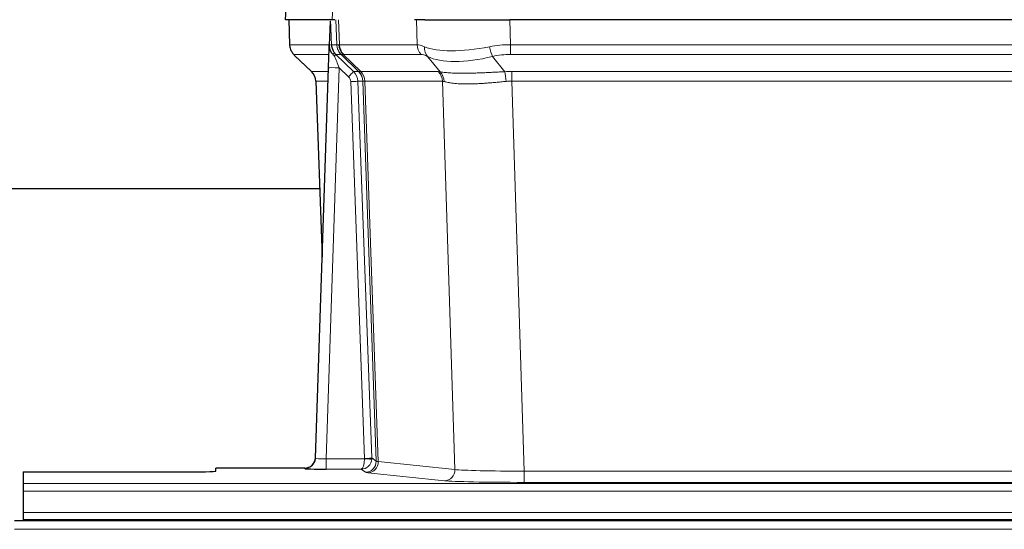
# Model space of a CAD drawing. Header units: inches. Extents: x 0 to 20790, y -12 to 14700.
# Tile 87 of 184: x 2980 to 3256, y 11952 to 12095. Entities that reach past the tile are written whole.
import ezdxf

# ---------------------------------------------------------------- set-up
doc = ezdxf.new("R2010")
doc.units = ezdxf.units.IN
doc.layers.add('1', color=7, linetype='Continuous', true_color=0xffffff)

msp = doc.modelspace()

# ---------------------------------------------------------------- linework, layer by layer
at = {"layer": '1', "color": 2, "linetype": 'Continuous', "lineweight": 25}
for p, q in [((3054.567, 12101.684), (3054.186, 12094.525)), ((3067.321, 12094.525), (3054.203, 12094.525)), ((3055.127, 12094.525), (3055.375, 12087.515)), ((3066.74, 12094.094), (3066.513, 12087.364)), ((3068.105, 12094.525), (3067.321, 12094.525)), ((3093.254, 12094.525), (3090.359, 12094.525)), ((3093.254, 12094.525), (3117.113, 12094.525)), ((3332.336, 12094.525), (3117.113, 12094.525)), ((3066.513, 12087.364), (3066.512, 12087.314)), ((3056.788, 12084.51), (3061.577, 12079.951)), ((3062.615, 11971.67), (3066.304, 12081.046)), ((3062.737, 12077.295), (3064.516, 12028.022)), ((3063.838, 12047.153), (2895.683, 12047.153)), ((3062.608, 11971.536), (3062.615, 11971.67)), ((3059.628, 11968.904), (3034.725, 11968.904)), ((3034.725, 11968.086), (3034.725, 11968.904)), ((2980.725, 11967.824), (2980.725, 11964.55)), ((2980.725, 11967.824), (3024.725, 11967.824)), ((2980.725, 11964.55), (2980.725, 11962.481)), ((2980.725, 11962.481), (2980.725, 11956.455)), ((3955.225, 11954.13), (2978.225, 11954.13)), ((2980.725, 11956.455), (2980.725, 11954.525)), ((2980.725, 11954.525), (3468.725, 11954.525)), ((2980.725, 11954.525), (2980.725, 11954.13))]:
    msp.add_line(p, q, dxfattribs=at)
at = {"layer": '1', "color": 110, "linetype": 'Continuous', "lineweight": 13}
for p, q in [((3054.583, 12101.682), (3054.203, 12094.525)), ((3067.321, 12094.525), (3067.694, 12101.682)), ((3055.143, 12094.525), (3055.391, 12087.531)), ((3068.59, 12087.531), (3068.346, 12094.525)), ((3069.131, 12094.525), (3069.375, 12087.531)), ((3091.122, 12087.531), (3090.931, 12094.525)), ((3117.113, 12094.525), (3117.304, 12087.531)), ((3055.391, 12087.531), (3066.519, 12087.531)), ((3067.128, 12087.531), (3068.59, 12087.531)), ((3069.375, 12087.531), (3091.122, 12087.531)), ((3117.304, 12084.793), (3117.304, 12087.531)), ((3117.304, 12087.531), (3332.146, 12087.531)), ((3066.429, 12084.793), (3056.609, 12084.793)), ((3056.705, 12084.601), (3061.518, 12080.02)), ((3069.808, 12084.793), (3068.373, 12084.793)), ((3068.373, 12084.793), (3073.3, 12080.043)), ((3074.737, 12080.037), (3069.846, 12084.781)), ((3070.391, 12084.781), (3075.337, 12079.984)), ((3092.305, 12084.793), (3070.557, 12084.793)), ((3097.574, 12079.917), (3094.081, 12084.234)), ((3112.28, 12084.234), (3115.733, 12079.966)), ((3332.146, 12084.793), (3117.304, 12084.793)), ((3061.53, 12080.043), (3066.27, 12080.043)), ((3069.302, 12081.05), (3065.608, 11971.509)), ((3071.912, 12078.535), (3069.302, 12081.05)), ((3073.3, 12080.043), (3074.712, 12080.043)), ((3075.337, 12079.984), (3097.071, 12079.984)), ((3117.646, 12077.305), (3117.646, 12080.042)), ((3117.646, 12080.042), (3331.804, 12080.042)), ((3066.178, 12077.308), (3062.749, 12077.308)), ((3062.749, 12077.308), (3064.522, 12028.195)), ((3076.414, 11971.604), (3072.523, 12077.167)), ((3074.521, 12077.308), (3078.412, 11971.745)), ((3075.93, 12077.308), (3074.521, 12077.308)), ((3079.64, 11970.848), (3075.93, 12077.308)), ((3076.513, 12077.264), (3080.226, 11970.735)), ((3098.254, 12077.264), (3076.519, 12077.264)), ((3101.711, 11968.488), (3098.254, 12077.264)), ((3331.804, 12077.305), (3117.646, 12077.305)), ((3117.646, 12077.305), (3121.12, 11968.019)), ((3065.608, 11971.509), (3076.413, 11971.509)), ((3065.608, 11971.509), (3065.608, 11968.614)), ((3078.412, 11971.745), (3079.64, 11970.848)), ((3080.226, 11970.735), (3101.711, 11968.488)), ((3059.617, 11968.772), (3059.628, 11968.904)), ((3065.608, 11968.614), (3075.45, 11968.614)), ((3076.644, 11967.742), (3075.45, 11968.614)), ((3121.12, 11968.019), (3121.12, 11964.915)), ((3121.12, 11968.019), (3328.33, 11968.019)), ((3098.803, 11965.371), (3077.317, 11967.618)), ((2980.725, 11964.55), (3468.725, 11964.55)), ((2980.725, 11962.481), (3468.725, 11962.481)), ((3328.33, 11964.915), (3121.12, 11964.915)), ((2980.725, 11956.455), (3468.725, 11956.455)), ((3955.225, 11951.765), (2978.225, 11951.765))]:
    msp.add_line(p, q, dxfattribs=at)
for centre, major_axis, ratio, start_param, end_param in [((3059.386, 12087.67), (0, 4), 0.9993908, 1.6057029, 2.3736478), ((3065.131, 12087.461), (-1.999, -0.077), 0.1036431, 2.3309857, 3.1065184), ((3072.585, 12087.67), (0, 4), 0.9993908, 1.6057029, 2.3736478), ((3096.384, 12064.67), (-27.808, 22.856), 0.0163197, 6.2307105, 6.2626907), ((3072.623, 12087.658), (1.703, 3.619), 0.9971774, 2.0444506, 2.8128075), ((3095.234, 12097.76), (26.658, 10.191), 0.0473724, 3.1922144, 3.3375655), ((3096.384, 12064.67), (-27.661, 22.629), 0.1172122, 6.1415191, 6.1734994), ((3073.087, 12087.658), (-0.603, 3.954), 0.9772749, 1.4578558, 2.2262127), ((3073.253, 12087.67), (0, 4), 0.9702957, 1.6057029, 2.3736478), ((3117.953, 12064.67), (-27.492, 22.639), 0.1155218, 5.9182109, 6.1390417), ((3095.001, 12087.67), (0, 4), 0.9702957, 1.6057029, 2.3736478), ((3096.777, 12087.112), (1.736, 3.604), 0.8689501, 2.008197, 2.795133), ((3117.051, 12097.76), (26.677, 8.186), 0.3267204, 3.5164364, 4.4002733), ((3117.953, 12064.67), (-26.983, 1.545), 0.8452785, 4.7847941, 5.0056249), ((3112.28, 12087.112), (-0.881, 3.902), 0.2224052, 1.5615969, 2.3485329), ((3080.425, 12061.793), (-23.826, 22.997), 0.016839, 6.265741, 6.3949638), ((3066.398, 12084.009), (-1.583, -1.222), 0.0276319, 2.3426468, 3.1139303), ((3066.985, 12083.354), (-1.388, -1.44), 0.0242285, 2.3413968, 3.1173399), ((3069.302, 12081.12), (-1.856, 4.567), 0.0053314, 0.7881854, 1.5839148), ((3071.15, 12087.67), (-3.533, 1.889), 0.9978056, 1.1483121, 1.2948124), ((3093.608, 12061.793), (-23.81, 22.997), 0.0168486, 6.2337624, 6.2657425), ((3095.234, 12097.76), (25.449, 12.923), 0.0600246, 3.1865743, 3.3319254), ((3093.688, 12061.793), (-23.636, 22.829), 0.1185162, 6.1610869, 6.193067), ((3115.257, 12061.793), (-23.46, 22.829), 0.1194803, 5.9401815, 6.1610123), ((3117.051, 12097.76), (25.873, 10.634), 0.4068526, 3.4799804, 4.3638173), ((3117.953, 12061.793), (-16.721, 16.271), 0.9721633, 5.4982631, 5.7190939), ((3069.302, 12080.945), (2.998, -0.101), 0.0348797, 1.5719726, 3.1427689), ((3086.399, 12056.026), (-24.879, 24.014), 0.016827, 6.2657537, 6.3097783), ((3058.753, 12077.166), (0, -4), 0.9993908, 1.606401, 2.3736478), ((3071.912, 12078.604), (-1.388, -1.44), 0.0242285, 1.5456675, 3.1173399), ((3070.523, 12077.096), (-1.703, 1.052), 0.998638, 3.7311374, 4.4983841), ((3070.523, 12077.166), (-2.83, 2.828), 0.9993905, 3.9625957, 4.7298425), ((3099.549, 12056.026), (-24.848, 24.014), 0.0168509, 6.2432976, 6.2657508), ((3071.935, 12077.166), (0, -4), 0.9993908, 1.606401, 2.3736478), ((3071.96, 12077.16), (-1.442, -3.731), 0.998056, 1.9750302, 2.7420583), ((3072.635, 12077.107), (-0.019, -4), 0.9702844, 1.6145674, 2.378208), ((3072.641, 12077.107), (0, -4), 0.9702957, 1.6100662, 2.3736478), ((3121.137, 12055.875), (-24.592, 23.931), 0.1189226, 6.0865623, 6.1615802), ((3094.375, 12077.107), (0, -4), 0.9702957, 1.6100662, 2.3736478), ((3094.878, 12077.039), (-0.926, -3.891), 0.9457602, 1.8333412, 2.5978993), ((3118.436, 12056.042), (-17.528, 16.98), 0.9676454, 5.4983429, 5.5781904), ((3115.733, 12077.089), (0.32, -3.987), 0.0824896, 1.6016287, 2.3703401), ((3072.523, 12077.237), (-1.999, -0.074), 0.0348758, 1.5695108, 3.106687), ((3096.772, 12053.149), (-20.849, 24.157), 0.0182438, 6.2485251, 6.2709784), ((3118.441, 12052.998), (-20.559, 24.143), 0.1188179, 6.1116391, 6.1866571), ((3118.436, 12053.165), (-2.819, 24.028), 0.8253154, 6.1813941, 6.2612416), ((3059.617, 11971.771), (-2.991, 0.235), 0.9996552, 1.6492063, 3.1415821), ((3065.621, 11971.771), (3.005, 0.103), 0.0869619, 3.134501, 4.7052973), ((3075.45, 11971.613), (0.028, 3), 0.3214645, 3.1707908, 4.6805006), ((3075.45, 11971.613), (0.98, 2.84), 0.9849493, 3.4786225, 4.9883323), ((3075.414, 11971.57), (-0.606, 0.798), 0.9977278, 4.0032711, 4.0990365), ((3076.413, 11971.578), (1.997, -0.118), 0.0348391, 4.7144422, 6.2458161), ((3076.414, 11971.674), (1.999, 0.074), 0.0348758, 4.7111034, 6.2482796), ((3076.644, 11970.741), (-1.769, -2.423), 0.9990158, 0.6312732, 2.2367485), ((3077.317, 11970.617), (-0.312, -2.984), 0.969741, 0.1074293, 1.71115), ((3075.414, 11971.64), (-0.383, 2.976), 0.9995815, 4.5240825, 4.619848), ((3099.643, 11970.763), (-20.016, 0.105), 0.0266879, 0.0359631, 0.2452873), ((3098.803, 11968.37), (-0.312, -2.984), 0.969741, 0.1074293, 1.71115), ((3121.126, 11968.516), (-20.013, 0.095), 0.0248544, 0.2452138, 1.5705958), ((3099.643, 11967.764), (-23.014, 0), 0.0261612, 0.0358052, 0.2451294), ((3121.126, 11965.517), (23.012, 0), 0.0261647, 3.3867297, 4.7121117)]:
    msp.add_ellipse(centre, major_axis=major_axis, ratio=ratio, start_param=start_param, end_param=end_param, dxfattribs=at)
at = {"layer": '1', "color": 2, "linetype": 'Continuous', "lineweight": 25}
for centre, major_axis, ratio, start_param, end_param in [((3066.304, 12081.221), (0.227, 6.726), 0.0008736, 4.686473, 5.8457525), ((3058.741, 12077.142), (3.886, 0.947), 0.998973, 6.0801535, 6.8477658), ((3083.622, 12053.148), (-20.882, 24.158), 0.0154016, 6.2674704, 6.311495), ((3059.628, 11971.908), (0.15, 3), 0.998739, 3.1914798, 4.7286497), ((3024.725, 11968.086), (-10, 0), 0.0261859, 1.5707963, 3.1415927), ((3065.621, 11968.772), (6.003, 0), 0.0262109, 3.1395311, 4.7103274)]:
    msp.add_ellipse(centre, major_axis=major_axis, ratio=ratio, start_param=start_param, end_param=end_param, dxfattribs=at)
msp.add_open_spline([(3066.74, 12094.094), (3066.778, 12094.098), (3066.836, 12094.105), (3066.861, 12094.112), (3066.864, 12094.116)], degree=3, dxfattribs=at)
at = {"layer": '1', "color": 110, "linetype": 'Continuous', "lineweight": 13}
for points, knots in [([(3066.864, 12094.116), (3066.87, 12093.981), (3066.876, 12093.846), (3066.887, 12093.574), (3066.893, 12093.438), (3066.91, 12093.03), (3066.921, 12092.757), (3066.944, 12092.21), (3066.955, 12091.936), (3066.977, 12091.387), (3066.988, 12091.113), (3067.01, 12090.563), (3067.021, 12090.288), (3067.042, 12089.737), (3067.053, 12089.461), (3067.085, 12088.634), (3067.107, 12088.083), (3067.128, 12087.531)], [0, 0, 0, 0, 0.0625, 0.0625, 0.125, 0.125, 0.25, 0.25, 0.375, 0.375, 0.5, 0.5, 0.625, 0.625, 0.75, 0.75, 1, 1, 1, 1]), ([(3097.574, 12079.917), (3097.72, 12079.896), (3097.884, 12079.874), (3098.249, 12079.828), (3098.45, 12079.803), (3098.724, 12079.773), (3098.78, 12079.767), (3098.894, 12079.755), (3098.952, 12079.749), (3099.13, 12079.732), (3099.253, 12079.72), (3099.632, 12079.686), (3099.902, 12079.665), (3100.472, 12079.625), (3100.773, 12079.607), (3101.408, 12079.576), (3101.741, 12079.562), (3102.266, 12079.546), (3102.445, 12079.542), (3102.72, 12079.536), (3102.812, 12079.534), (3102.953, 12079.531), (3103, 12079.531), (3103.094, 12079.529), (3103.521, 12079.523), (3103.963, 12079.521), (3104.77, 12079.523), (3105.598, 12079.531), (3106.471, 12079.551), (3107.365, 12079.576), (3107.823, 12079.591), (3108.41, 12079.613), (3108.528, 12079.618), (3108.765, 12079.628), (3108.885, 12079.632), (3109.244, 12079.648), (3109.485, 12079.658), (3110.21, 12079.691), (3110.698, 12079.715), (3111.681, 12079.764), (3112.178, 12079.79), (3113.179, 12079.841), (3113.684, 12079.868), (3114.702, 12079.918), (3115.215, 12079.943), (3115.733, 12079.966)], [0, 0, 0, 0, 0.0625, 0.0625, 0.125, 0.125, 0.140625, 0.140625, 0.15625, 0.15625, 0.1875, 0.1875, 0.25, 0.25, 0.3125, 0.3125, 0.375, 0.375, 0.40625, 0.40625, 0.421875, 0.421875, 0.4296875, 0.4296875, 0.4375, 0.5, 0.5, 0.5625, 0.625, 0.625, 0.6875, 0.6875, 0.703125, 0.703125, 0.71875, 0.71875, 0.75, 0.75, 0.8125, 0.8125, 0.875, 0.875, 0.9375, 0.9375, 1, 1, 1, 1]), ([(3076.513, 12077.264), (3076.362, 12077.263), (3076.24, 12077.266), (3076.053, 12077.279), (3075.987, 12077.29), (3075.951, 12077.304)], [0, 0, 0, 0, 0.5, 0.5, 1, 1, 1, 1]), ([(3116.052, 12077.238), (3115.563, 12077.194), (3115.079, 12077.149), (3114.12, 12077.059), (3113.644, 12077.015), (3112.702, 12076.93), (3112.235, 12076.889), (3111.31, 12076.811), (3110.851, 12076.775), (3110.17, 12076.725), (3109.944, 12076.709), (3109.606, 12076.686), (3109.494, 12076.679), (3109.271, 12076.664), (3109.16, 12076.658), (3108.608, 12076.625), (3108.177, 12076.602), (3107.334, 12076.566), (3106.509, 12076.538), (3105.724, 12076.527), (3104.957, 12076.526), (3104.583, 12076.53), (3104.174, 12076.539), (3104.129, 12076.54), (3104.039, 12076.543), (3103.994, 12076.544), (3103.859, 12076.548), (3103.593, 12076.557), (3103.336, 12076.568), (3102.831, 12076.594), (3102.508, 12076.615), (3101.892, 12076.664), (3101.598, 12076.693), (3101.037, 12076.756), (3100.771, 12076.791), (3100.393, 12076.847), (3100.27, 12076.867), (3100.092, 12076.897), (3100.034, 12076.907), (3099.919, 12076.927), (3099.862, 12076.937), (3099.584, 12076.989), (3099.379, 12077.032), (3099.001, 12077.118), (3098.829, 12077.162), (3098.673, 12077.204)], [0, 0, 0, 0, 0.0625, 0.0625, 0.125, 0.125, 0.1875, 0.1875, 0.25, 0.25, 0.28125, 0.28125, 0.296875, 0.296875, 0.3125, 0.3125, 0.375, 0.375, 0.4375, 0.5, 0.5, 0.5625, 0.5625, 0.5703125, 0.5703125, 0.578125, 0.578125, 0.59375, 0.625, 0.625, 0.6875, 0.6875, 0.75, 0.75, 0.8125, 0.8125, 0.84375, 0.84375, 0.859375, 0.859375, 0.875, 0.875, 0.9375, 0.9375, 1, 1, 1, 1])]:
    msp.add_open_spline(points, degree=3, knots=knots, dxfattribs=at)
at = {"layer": '1', "color": 2, "linetype": 'Continuous', "lineweight": 25}
for points, knots in [([(3055.388, 12087.479), (3055.385, 12087.447), (3055.364, 12087.118), (3055.511, 12086.556), (3055.752, 12085.912), (3055.995, 12085.486), (3056.167, 12085.232), (3056.266, 12085.096), (3056.307, 12085.044)], [0, 0, 0, 0, 0.0267984, 0.2769207, 0.4859555, 0.6569382, 0.8419831, 1, 1, 1, 1]), ([(3066.512, 12087.314), (3066.508, 12087.193), (3066.51, 12086.955), (3066.536, 12086.722), (3066.563, 12086.549), (3066.574, 12086.491), (3066.593, 12086.406), (3066.6, 12086.377), (3066.614, 12086.32), (3066.621, 12086.292), (3066.66, 12086.152), (3066.696, 12086.044), (3066.782, 12085.834), (3066.831, 12085.732), (3066.9, 12085.609), (3066.915, 12085.584), (3066.944, 12085.536), (3066.959, 12085.512), (3067.005, 12085.44), (3067.038, 12085.394), (3067.105, 12085.303), (3067.14, 12085.259), (3067.212, 12085.172), (3067.25, 12085.129), (3067.307, 12085.066), (3067.327, 12085.046), (3067.367, 12085.004), (3067.387, 12084.983), (3067.427, 12084.941), (3067.447, 12084.92), (3067.487, 12084.876), (3067.507, 12084.854), (3067.526, 12084.83)], [0, 0, 0, 0, 0.125, 0.25, 0.25, 0.3125, 0.3125, 0.34375, 0.34375, 0.375, 0.375, 0.5, 0.5, 0.625, 0.625, 0.65625, 0.65625, 0.6875, 0.6875, 0.75, 0.75, 0.8125, 0.8125, 0.875, 0.875, 0.90625, 0.90625, 0.9375, 0.9375, 0.96875, 0.96875, 1, 1, 1, 1]), ([(3067.128, 12087.531), (3067.13, 12087.476), (3067.134, 12087.423), (3067.142, 12087.316), (3067.148, 12087.263), (3067.167, 12087.107), (3067.184, 12087.005), (3067.226, 12086.805), (3067.25, 12086.706), (3067.307, 12086.512), (3067.338, 12086.415), (3067.391, 12086.272), (3067.41, 12086.225), (3067.45, 12086.13), (3067.47, 12086.083), (3067.535, 12085.943), (3067.581, 12085.851), (3067.682, 12085.67), (3067.736, 12085.581), (3067.852, 12085.404), (3067.914, 12085.316), (3067.981, 12085.229)], [0, 0, 0, 0, 0.0625, 0.0625, 0.125, 0.125, 0.25, 0.25, 0.375, 0.375, 0.5, 0.5, 0.5625, 0.5625, 0.625, 0.625, 0.75, 0.75, 0.875, 0.875, 1, 1, 1, 1]), ([(3067.526, 12084.83), (3067.597, 12084.743), (3067.669, 12084.658), (3067.782, 12084.534), (3067.82, 12084.493), (3067.898, 12084.412), (3067.937, 12084.372), (3067.976, 12084.333)], [0, 0, 0, 0, 0.5, 0.5, 0.75, 0.75, 1, 1, 1, 1])]:
    msp.add_open_spline(points, degree=3, knots=knots, dxfattribs=at)
at = {"layer": '1', "color": 110, "linetype": 'Continuous', "lineweight": 13}
msp.add_open_spline([(3074.737, 12080.037), (3074.772, 12080.025), (3074.907, 12080.005), (3075.169, 12079.99), (3075.332, 12079.985)], degree=3, dxfattribs=at)
for points, weights in [([(3075.332, 12079.985), (3075.334, 12079.984), (3075.337, 12079.984)], [0.499999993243, 0.500000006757, 0.499999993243]), ([(3076.519, 12077.264), (3076.516, 12077.264), (3076.513, 12077.264)], [0.500000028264, 0.499999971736, 0.500000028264])]:
    msp.add_rational_spline(points, weights, degree=2, dxfattribs=at)

doc.saveas('drawing.dxf')
